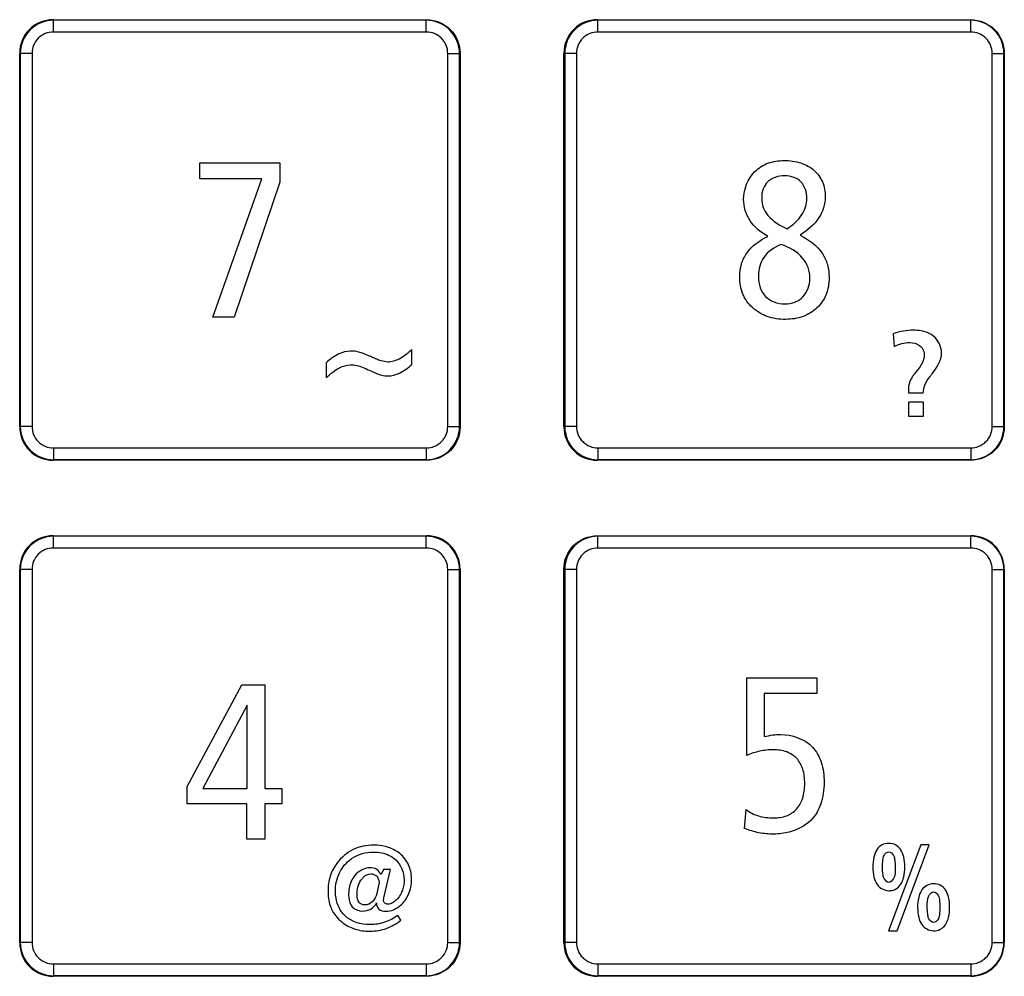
# Model space of a CAD drawing. Header units: millimetres. Extents: x 0 to 1189, y 0 to 841.
# Tile 47 of 64: x 346 to 380, y 524 to 558. Entities that reach past the tile are written whole.
import ezdxf

# ---------------------------------------------------------------- set-up
doc = ezdxf.new("R2010")
doc.units = ezdxf.units.MM
doc.header["$LTSCALE"] = 65.395
doc.layers.add('NC50E-NAMEPLDXF_CONTINUOUS_LINE', color=7, linetype='CONTINUOUS')

msp = doc.modelspace()

# ---------------------------------------------------------------- linework, layer by layer
at = {"layer": 'NC50E-NAMEPLDXF_CONTINUOUS_LINE', "color": 40, "linetype": 'Continuous'}
for p, q in [((347.209, 557.751), (360.239, 557.751)), ((366.199, 557.751), (379.229, 557.751)), ((346.039, 543.551), (346.039, 556.582)), ((361.409, 556.582), (361.409, 543.551)), ((365.029, 543.551), (365.029, 556.582)), ((380.399, 556.582), (380.399, 543.551)), ((352.33, 552.203), (352.33, 552.762)), ((352.33, 552.762), (355.113, 552.762)), ((355.113, 552.762), (355.113, 552.087)), ((354.486, 552.203), (352.33, 552.203)), ((352.778, 547.375), (354.486, 552.203)), ((355.113, 552.087), (353.523, 547.375)), ((353.523, 547.375), (352.778, 547.375)), ((376.523, 546.795), (376.558, 546.354)), ((359.727, 545.729), (359.727, 546.249)), ((356.728, 545.781), (356.728, 545.261)), ((358.293, 545.498), (358.461, 545.423)), ((377.052, 544.836), (377.052, 544.741)), ((377.052, 544.741), (377.566, 544.741)), ((377.06, 544.412), (377.06, 543.92)), ((377.578, 544.412), (377.06, 544.412)), ((377.578, 543.92), (377.578, 544.412)), ((377.06, 543.92), (377.578, 543.92)), ((360.239, 542.382), (347.209, 542.382)), ((379.229, 542.382), (366.199, 542.382)), ((347.208, 539.752), (360.238, 539.752)), ((366.198, 539.752), (379.228, 539.752)), ((346.038, 525.552), (346.038, 538.582)), ((361.408, 538.582), (361.408, 525.552)), ((365.028, 525.552), (365.028, 538.582)), ((380.398, 538.582), (380.398, 525.552)), ((371.409, 532.089), (371.409, 534.796)), ((371.409, 534.796), (373.853, 534.796)), ((373.853, 534.796), (373.853, 534.246)), ((351.879, 530.997), (353.794, 534.547)), ((353.794, 534.547), (354.595, 534.547)), ((354.595, 534.547), (354.595, 530.938)), ((372.023, 534.246), (372.023, 532.741)), ((373.853, 534.246), (372.023, 534.246)), ((353.974, 533.842), (352.426, 530.938)), ((353.974, 530.938), (353.974, 533.842)), ((351.879, 530.395), (351.879, 530.997)), ((352.426, 530.938), (353.974, 530.938)), ((354.595, 530.938), (355.183, 530.938)), ((355.183, 530.938), (355.183, 530.395)), ((353.967, 530.395), (351.879, 530.395)), ((353.967, 529.161), (353.967, 530.395)), ((354.595, 530.395), (354.595, 529.161)), ((355.183, 530.395), (354.595, 530.395)), ((371.337, 529.534), (371.386, 530.196)), ((354.595, 529.161), (353.967, 529.161)), ((377.485, 528.968), (376.357, 525.968)), ((376.656, 525.968), (377.78, 528.968)), ((377.78, 528.968), (377.485, 528.968)), ((358.735, 528.11), (358.651, 527.93)), ((358.981, 528.11), (358.735, 528.11)), ((358.747, 527.119), (358.981, 528.11)), ((358.582, 527.659), (358.497, 527.275)), ((358.735, 527.036), (358.743, 527.098)), ((358.743, 527.098), (358.747, 527.119)), ((358.49, 526.942), (358.49, 526.935)), ((359.337, 526.339), (359.23, 526.506)), ((376.357, 525.968), (376.656, 525.968)), ((360.238, 524.382), (347.208, 524.382)), ((379.228, 524.382), (366.198, 524.382))]:
    msp.add_line(p, q, dxfattribs=at)
at = {"layer": 'NC50E-NAMEPLDXF_CONTINUOUS_LINE', "color": 7, "linetype": 'Continuous'}
for p, q in [((347.218, 557.322), (347.218, 557.732)), ((360.227, 557.732), (347.218, 557.732)), ((360.227, 557.322), (360.227, 557.732)), ((366.218, 557.322), (366.218, 557.732)), ((379.227, 557.732), (366.218, 557.732)), ((379.227, 557.322), (379.227, 557.732)), ((360.227, 557.322), (347.218, 557.322)), ((379.227, 557.322), (366.218, 557.322)), ((346.059, 556.572), (346.059, 543.563)), ((346.469, 556.572), (346.059, 556.572)), ((346.469, 556.572), (346.469, 543.563)), ((360.977, 543.563), (360.977, 556.572)), ((360.977, 556.572), (361.387, 556.572)), ((361.387, 543.563), (361.387, 556.572)), ((365.059, 556.572), (365.059, 543.563)), ((365.469, 556.572), (365.059, 556.572)), ((365.469, 556.572), (365.469, 543.563)), ((379.977, 543.563), (379.977, 556.572)), ((379.977, 556.572), (380.387, 556.572)), ((380.387, 543.563), (380.387, 556.572)), ((346.469, 543.563), (346.059, 543.563)), ((360.977, 543.563), (361.387, 543.563)), ((365.469, 543.563), (365.059, 543.563)), ((379.977, 543.563), (380.387, 543.563)), ((347.218, 542.813), (347.218, 542.404)), ((347.218, 542.813), (360.227, 542.813)), ((360.227, 542.813), (360.227, 542.404)), ((366.218, 542.813), (366.218, 542.404)), ((366.218, 542.813), (379.227, 542.813)), ((379.227, 542.813), (379.227, 542.404)), ((347.218, 542.404), (360.227, 542.404)), ((366.218, 542.404), (379.227, 542.404)), ((347.218, 539.322), (347.218, 539.732)), ((360.227, 539.732), (347.218, 539.732)), ((360.227, 539.322), (360.227, 539.732)), ((366.218, 539.322), (366.218, 539.732)), ((379.227, 539.732), (366.218, 539.732)), ((379.227, 539.322), (379.227, 539.732)), ((360.227, 539.322), (347.218, 539.322)), ((379.227, 539.322), (366.218, 539.322)), ((346.059, 538.572), (346.059, 525.563)), ((346.469, 538.572), (346.059, 538.572)), ((346.469, 538.572), (346.469, 525.563)), ((360.977, 525.563), (360.977, 538.572)), ((360.977, 538.572), (361.387, 538.572)), ((361.387, 525.563), (361.387, 538.572)), ((365.059, 538.572), (365.059, 525.563)), ((365.469, 538.572), (365.059, 538.572)), ((365.469, 538.572), (365.469, 525.563)), ((379.977, 525.563), (379.977, 538.572)), ((379.977, 538.572), (380.387, 538.572)), ((380.387, 525.563), (380.387, 538.572)), ((346.469, 525.563), (346.059, 525.563)), ((360.977, 525.563), (361.387, 525.563)), ((365.469, 525.563), (365.059, 525.563)), ((379.977, 525.563), (380.387, 525.563)), ((347.218, 524.813), (347.218, 524.404)), ((347.218, 524.813), (360.227, 524.813)), ((360.227, 524.813), (360.227, 524.404)), ((366.218, 524.813), (366.218, 524.404)), ((366.218, 524.813), (379.227, 524.813)), ((379.227, 524.813), (379.227, 524.404)), ((347.218, 524.404), (360.227, 524.404)), ((366.218, 524.404), (379.227, 524.404))]:
    msp.add_line(p, q, dxfattribs=at)
at = {"layer": 'NC50E-NAMEPLDXF_CONTINUOUS_LINE', "color": 40, "linetype": 'Continuous'}
for centre, radius, start, end in [((347.207, 556.583), 1.169, 89.9321, 180.0679), ((366.198, 556.583), 1.169, 89.9353, 180.0561), ((347.208, 543.551), 1.169, 179.9616, 270.0384), ((366.198, 543.551), 1.169, 179.9616, 270.0471), ((347.207, 538.582), 1.169, 89.9616, 180.0384), ((360.239, 538.582), 1.169, 359.9763, 90.0237), ((379.228, 538.582), 1.17, 359.9911, 90.0089), ((347.207, 525.551), 1.169, 179.9599, 270.0384), ((366.197, 525.551), 1.169, 179.9628, 270.0355), ((379.229, 525.551), 1.169, 269.9616, 0.0401)]:
    msp.add_arc(centre, radius, start, end, dxfattribs=at)
at = {"layer": 'NC50E-NAMEPLDXF_CONTINUOUS_LINE', "color": 7, "linetype": 'Continuous'}
for centre, radius, start, end in [((347.218, 556.572), 1.16, 89.9981, 180.0018), ((360.227, 556.572), 1.16, 359.9981, 90.0018), ((366.218, 556.572), 1.16, 89.9981, 180.0018), ((379.227, 556.572), 1.16, 359.9981, 90.0018), ((347.218, 556.572), 0.75, 89.9976, 180.0024), ((360.227, 556.572), 0.75, 359.9976, 90.0024), ((366.218, 556.572), 0.75, 89.9976, 180.0024), ((379.227, 556.572), 0.75, 359.9976, 90.0024), ((347.218, 543.563), 1.16, 179.9981, 270.0018), ((347.218, 543.563), 0.75, 179.9976, 270.0024), ((360.227, 543.563), 1.16, 269.9981, 0.0018), ((360.227, 543.563), 0.75, 269.9976, 0.0024), ((366.218, 543.563), 1.16, 179.9981, 270.0018), ((366.218, 543.563), 0.75, 179.9976, 270.0024), ((379.227, 543.563), 1.16, 269.9981, 0.0018), ((379.227, 543.563), 0.75, 269.9976, 0.0024), ((347.218, 538.572), 1.16, 89.9981, 180.0018), ((360.227, 538.572), 1.16, 359.9981, 90.0018), ((366.218, 538.572), 1.16, 89.9981, 180.0018), ((379.227, 538.572), 1.16, 359.9981, 90.0018), ((347.218, 538.572), 0.75, 89.9976, 180.0024), ((360.227, 538.572), 0.75, 359.9976, 90.0024), ((366.218, 538.572), 0.75, 89.9976, 180.0024), ((379.227, 538.572), 0.75, 359.9976, 90.0024), ((347.218, 525.563), 1.16, 179.9981, 270.0018), ((347.218, 525.563), 0.75, 179.9976, 270.0024), ((360.227, 525.563), 1.16, 269.9981, 0.0018), ((360.227, 525.563), 0.75, 269.9976, 0.0024), ((366.218, 525.563), 1.16, 179.9981, 270.0018), ((366.218, 525.563), 0.75, 179.9976, 270.0024), ((379.227, 525.563), 1.16, 269.9981, 0.0018), ((379.227, 525.563), 0.75, 269.9976, 0.0024)]:
    msp.add_arc(centre, radius, start, end, dxfattribs=at)
at = {"layer": 'NC50E-NAMEPLDXF_CONTINUOUS_LINE', "color": 40, "linetype": 'Continuous'}
for points, knots in [([(360.239, 557.751), (360.537, 557.752), (361.159, 557.502), (361.408, 556.88), (361.409, 556.582)], [0, 0, 0, 0, 0.49955, 1, 1, 1, 1]), ([(379.229, 557.751), (379.527, 557.752), (380.149, 557.502), (380.398, 556.88), (380.399, 556.582)], [0, 0, 0, 0, 0.499608, 1, 1, 1, 1]), ([(372.151, 550.19), (371.905, 550.33), (371.57, 550.603), (371.338, 551.099), (371.253, 551.705), (371.518, 552.398), (372.148, 552.784), (372.719, 552.865), (373.209, 552.806), (373.484, 552.683), (373.568, 552.633)], [0, 0, 0, 0, 0.182254, 0.263819, 0.34727, 0.572818, 0.687179, 0.808503, 0.937705, 1, 1, 1, 1]), ([(373.568, 552.633), (373.636, 552.594), (373.836, 552.451), (374.093, 552.1), (374.172, 551.622), (374.112, 551.19), (373.869, 550.682), (373.524, 550.4), (373.271, 550.241)], [0, 0, 0, 0, 0.079478, 0.249884, 0.43083, 0.562429, 0.693106, 1, 1, 1, 1]), ([(372.818, 550.457), (373.017, 550.596), (373.371, 550.885), (373.572, 551.524), (373.411, 552.05), (373.055, 552.277), (372.732, 552.317), (372.44, 552.283), (372.274, 552.2), (372.22, 552.161)], [0, 0, 0, 0, 0.236888, 0.426679, 0.623887, 0.717979, 0.822495, 0.935425, 1, 1, 1, 1]), ([(372.22, 552.161), (372.193, 552.142), (372.09, 552.057), (371.957, 551.842), (371.916, 551.522), (371.967, 551.193), (372.227, 550.77), (372.571, 550.57), (372.818, 550.457)], [0, 0, 0, 0, 0.045437, 0.180157, 0.334561, 0.479635, 0.627573, 1, 1, 1, 1]), ([(371.875, 547.512), (371.778, 547.567), (371.53, 547.747), (371.227, 548.174), (371.14, 548.728), (371.202, 549.224), (371.465, 549.782), (371.866, 550.058), (372.151, 550.19)], [0, 0, 0, 0, 0.099483, 0.272517, 0.455427, 0.590473, 0.717826, 1, 1, 1, 1]), ([(373.271, 550.241), (373.566, 550.079), (373.988, 549.795), (374.252, 549.203), (374.305, 548.707), (374.225, 548.158), (373.886, 547.67), (373.374, 547.353), (372.752, 547.269), (372.235, 547.339), (371.953, 547.468), (371.875, 547.512)], [0, 0, 0, 0, 0.195219, 0.277551, 0.368262, 0.482699, 0.591332, 0.701962, 0.82194, 0.948656, 1, 1, 1, 1]), ([(372.607, 549.914), (372.378, 549.809), (372.049, 549.602), (371.842, 549.152), (371.802, 548.785), (371.85, 548.408), (372.045, 548.08), (372.364, 547.875), (372.734, 547.823), (372.997, 547.861), (373.118, 547.912), (373.129, 547.917)], [0, 0, 0, 0, 0.225791, 0.32518, 0.434663, 0.553976, 0.660548, 0.766079, 0.882648, 0.988986, 1, 1, 1, 1]), ([(373.129, 547.917), (373.219, 547.957), (373.496, 548.151), (373.652, 548.633), (373.573, 549.116), (373.285, 549.602), (372.886, 549.812), (372.607, 549.914)], [0, 0, 0, 0, 0.111739, 0.372872, 0.51952, 0.661991, 1, 1, 1, 1]), ([(377.749, 546.822), (377.588, 546.894), (377.28, 546.936), (376.872, 546.899), (376.639, 546.836), (376.523, 546.795)], [0, 0, 0, 0, 0.422234, 0.701985, 1, 1, 1, 1]), ([(377.877, 545.394), (378.044, 545.608), (378.347, 546.064), (378.062, 546.643), (377.817, 546.792), (377.749, 546.822)], [0, 0, 0, 0, 0.489481, 0.866475, 1, 1, 1, 1]), ([(376.558, 546.354), (376.642, 546.399), (376.819, 546.465), (377.122, 546.513), (377.347, 546.459), (377.444, 546.385)], [0, 0, 0, 0, 0.312267, 0.6061, 1, 1, 1, 1]), ([(377.444, 546.385), (377.452, 546.379), (377.506, 546.335), (377.586, 546.225), (377.622, 546.014), (377.537, 545.752), (377.387, 545.543), (377.255, 545.387), (377.157, 545.255), (377.111, 545.146), (377.087, 545.069)], [0, 0, 0, 0, 0.019703, 0.138574, 0.262349, 0.43132, 0.672255, 0.769796, 0.839007, 1, 1, 1, 1]), ([(358.16, 546.054), (358.15, 546.058), (358.107, 546.076), (358.011, 546.113), (357.833, 546.172), (357.54, 546.212), (357.122, 546.106), (356.866, 545.9), (356.728, 545.781)], [0, 0, 0, 0, 0.020075, 0.088972, 0.198925, 0.3796, 0.650013, 1, 1, 1, 1]), ([(359.727, 546.249), (359.591, 546.122), (359.389, 545.953), (359.088, 545.83), (358.872, 545.796), (358.676, 545.841), (358.493, 545.907), (358.357, 545.964), (358.245, 546.018), (358.188, 546.042), (358.16, 546.054)], [0, 0, 0, 0, 0.322042, 0.444623, 0.556427, 0.693792, 0.78528, 0.892142, 0.947991, 1, 1, 1, 1]), ([(356.728, 545.261), (356.873, 545.39), (357.122, 545.61), (357.525, 545.731), (357.731, 545.705), (357.803, 545.688)], [0, 0, 0, 0, 0.482438, 0.814738, 1, 1, 1, 1]), ([(358.461, 545.423), (358.531, 545.394), (358.666, 545.341), (358.953, 545.309), (359.338, 545.412), (359.598, 545.607), (359.727, 545.729)], [0, 0, 0, 0, 0.163789, 0.311312, 0.615413, 1, 1, 1, 1]), ([(377.566, 544.741), (377.574, 544.831), (377.615, 545.039), (377.756, 545.245), (377.854, 545.365), (377.877, 545.394)], [0, 0, 0, 0, 0.367258, 0.849618, 1, 1, 1, 1]), ([(361.409, 543.551), (361.409, 543.253), (361.16, 542.631), (360.538, 542.382), (360.239, 542.382)], [0, 0, 0, 0, 0.499691, 1, 1, 1, 1]), ([(380.399, 543.551), (380.399, 543.253), (380.15, 542.631), (379.527, 542.382), (379.229, 542.382)], [0, 0, 0, 0, 0.499633, 1, 1, 1, 1]), ([(365.028, 538.582), (365.028, 538.88), (365.277, 539.502), (365.899, 539.751), (366.198, 539.752)], [0, 0, 0, 0, 0.499563, 1, 1, 1, 1]), ([(372.023, 532.741), (372.123, 532.767), (372.31, 532.805), (372.897, 532.846), (373.651, 532.596), (374.057, 531.83), (374.125, 531.255), (374.093, 530.764), (373.984, 530.294), (373.656, 529.725), (373.178, 529.486), (372.892, 529.412)], [0, 0, 0, 0, 0.057414, 0.106021, 0.329936, 0.442621, 0.573002, 0.648312, 0.716669, 0.841608, 1, 1, 1, 1]), ([(373.031, 532.089), (372.964, 532.138), (372.746, 532.254), (372.339, 532.3), (371.861, 532.25), (371.555, 532.151), (371.409, 532.089)], [0, 0, 0, 0, 0.146339, 0.430473, 0.717439, 1, 1, 1, 1]), ([(371.386, 530.196), (371.514, 530.097), (371.828, 529.948), (372.323, 529.887), (372.801, 529.944), (373.177, 530.2), (373.401, 530.61), (373.452, 531.101), (373.404, 531.589), (373.225, 531.926), (373.075, 532.057), (373.031, 532.089)], [0, 0, 0, 0, 0.122757, 0.257233, 0.375801, 0.480347, 0.59026, 0.719964, 0.850438, 0.95845, 1, 1, 1, 1]), ([(372.892, 529.412), (372.717, 529.366), (372.352, 529.32), (371.835, 529.374), (371.498, 529.471), (371.337, 529.534)], [0, 0, 0, 0, 0.334371, 0.668777, 1, 1, 1, 1]), ([(358.8, 528.907), (358.669, 528.94), (358.287, 528.983), (357.654, 528.858), (357.126, 528.417), (356.843, 527.882), (356.793, 527.491), (356.799, 527.272), (356.801, 527.234)], [0, 0, 0, 0, 0.133273, 0.376386, 0.61526, 0.786654, 0.963032, 1, 1, 1, 1]), ([(359.712, 527.815), (359.706, 527.97), (359.639, 528.294), (359.333, 528.682), (359.011, 528.847), (358.832, 528.898), (358.8, 528.907)], [0, 0, 0, 0, 0.303084, 0.635038, 0.934487, 1, 1, 1, 1]), ([(376.765, 528.823), (376.722, 528.881), (376.607, 528.988), (376.369, 529.034), (376.122, 528.985), (375.928, 528.798), (375.831, 528.516), (375.803, 528.189), (375.829, 527.861), (375.907, 527.661), (375.958, 527.583)], [0, 0, 0, 0, 0.096604, 0.206786, 0.316706, 0.426818, 0.555021, 0.714805, 0.8722, 1, 1, 1, 1]), ([(376.853, 527.731), (376.868, 527.769), (376.914, 527.92), (376.933, 528.195), (376.91, 528.524), (376.83, 528.732), (376.77, 528.817), (376.765, 528.823)], [0, 0, 0, 0, 0.107743, 0.418084, 0.728445, 0.979029, 1, 1, 1, 1]), ([(357.079, 527.109), (357.064, 527.187), (357.033, 527.504), (357.148, 528.01), (357.437, 528.353), (357.601, 528.473)], [0, 0, 0, 0, 0.149956, 0.602258, 1, 1, 1, 1]), ([(357.601, 528.473), (357.615, 528.484), (357.734, 528.567), (357.991, 528.687), (358.339, 528.729), (358.574, 528.706), (358.666, 528.687)], [0, 0, 0, 0, 0.049565, 0.390248, 0.753816, 1, 1, 1, 1]), ([(358.666, 528.687), (358.852, 528.65), (359.271, 528.47), (359.496, 527.879), (359.417, 527.39), (359.268, 527.12), (359.136, 527), (359.085, 526.966)], [0, 0, 0, 0, 0.248527, 0.591336, 0.758765, 0.916588, 1, 1, 1, 1]), ([(376.149, 528.101), (376.147, 528.135), (376.144, 528.247), (376.156, 528.415), (376.186, 528.612), (376.37, 528.793), (376.55, 528.607), (376.584, 528.409), (376.588, 528.273), (376.591, 528.195)], [0, 0, 0, 0, 0.076818, 0.250294, 0.377866, 0.535882, 0.695632, 0.825363, 1, 1, 1, 1]), ([(358.258, 528.169), (358.056, 528.163), (357.708, 527.956), (357.564, 527.619), (357.535, 527.458)], [0, 0, 0, 0, 0.552284, 1, 1, 1, 1]), ([(358.651, 527.93), (358.615, 528), (358.511, 528.138), (358.342, 528.171), (358.258, 528.169)], [0, 0, 0, 0, 0.489916, 1, 1, 1, 1]), ([(376.591, 528.195), (376.597, 528.059), (376.614, 527.851), (376.369, 527.591), (376.186, 527.783), (376.161, 527.952), (376.151, 528.055), (376.149, 528.101)], [0, 0, 0, 0, 0.355486, 0.540759, 0.728858, 0.881088, 1, 1, 1, 1]), ([(358.34, 526.984), (358.274, 526.918), (358.107, 526.829), (357.832, 526.944), (357.791, 527.32), (357.847, 527.623), (357.998, 527.803), (358.027, 527.832)], [0, 0, 0, 0, 0.197327, 0.353316, 0.53993, 0.919771, 1, 1, 1, 1]), ([(358.027, 527.832), (358.102, 527.905), (358.26, 527.995), (358.521, 527.898), (358.572, 527.739), (358.582, 527.659)], [0, 0, 0, 0, 0.396062, 0.674096, 1, 1, 1, 1]), ([(358.49, 526.935), (358.49, 526.86), (358.547, 526.677), (358.83, 526.641), (359.091, 526.687), (359.391, 526.876), (359.648, 527.239), (359.716, 527.6), (359.713, 527.795), (359.712, 527.815)], [0, 0, 0, 0, 0.107613, 0.230574, 0.358618, 0.488946, 0.723663, 0.972542, 1, 1, 1, 1]), ([(357.535, 527.458), (357.521, 527.383), (357.505, 527.184), (357.535, 526.981), (357.59, 526.88)], [0, 0, 0, 0, 0.392083, 1, 1, 1, 1]), ([(375.958, 527.583), (376.05, 527.456), (376.234, 527.363), (376.414, 527.368), (376.432, 527.37)], [0, 0, 0, 0, 0.895823, 1, 1, 1, 1]), ([(376.432, 527.37), (376.494, 527.375), (376.632, 527.415), (376.773, 527.561), (376.834, 527.68), (376.853, 527.731)], [0, 0, 0, 0, 0.315013, 0.723176, 1, 1, 1, 1]), ([(378.344, 526.182), (378.398, 526.258), (378.473, 526.461), (378.499, 526.789), (378.472, 527.118), (378.37, 527.397), (378.175, 527.578), (377.857, 527.651), (377.61, 527.521), (377.523, 527.394)], [0, 0, 0, 0, 0.126344, 0.286426, 0.445004, 0.572594, 0.6814, 0.790998, 1, 1, 1, 1]), ([(359.23, 526.506), (359.093, 526.402), (358.78, 526.241), (358.131, 526.131), (357.357, 526.351), (357.121, 526.878), (357.079, 527.109)], [0, 0, 0, 0, 0.194558, 0.389818, 0.743722, 1, 1, 1, 1]), ([(377.523, 527.394), (377.469, 527.317), (377.39, 527.115), (377.364, 526.788), (377.393, 526.463), (377.516, 526.114), (377.851, 525.929), (378.173, 526), (378.298, 526.116), (378.344, 526.182)], [0, 0, 0, 0, 0.128486, 0.28728, 0.443571, 0.570462, 0.778153, 0.890827, 1, 1, 1, 1]), ([(378.105, 526.401), (378.103, 526.396), (378.069, 526.324), (377.928, 526.192), (377.745, 526.378), (377.721, 526.581), (377.704, 526.851), (377.716, 527.069), (377.765, 527.192)], [0, 0, 0, 0, 0.011419, 0.181918, 0.351879, 0.492088, 0.681862, 1, 1, 1, 1]), ([(377.765, 527.192), (377.793, 527.257), (377.934, 527.388), (378.117, 527.205), (378.14, 527.003), (378.154, 526.789), (378.14, 526.58), (378.127, 526.45), (378.105, 526.401)], [0, 0, 0, 0, 0.171806, 0.348178, 0.487862, 0.678102, 0.871546, 1, 1, 1, 1]), ([(356.839, 526.963), (356.857, 526.887), (356.943, 526.624), (357.237, 526.267), (357.729, 525.997), (358.279, 525.928), (358.85, 526.019), (359.188, 526.218), (359.337, 526.339)], [0, 0, 0, 0, 0.077025, 0.272368, 0.438194, 0.622053, 0.809325, 1, 1, 1, 1]), ([(357.642, 526.804), (357.731, 526.706), (357.976, 526.628), (358.308, 526.699), (358.44, 526.858), (358.49, 526.942)], [0, 0, 0, 0, 0.404949, 0.700087, 1, 1, 1, 1]), ([(359.085, 526.966), (359.075, 526.959), (359.014, 526.921), (358.909, 526.878), (358.765, 526.917), (358.735, 526.998), (358.735, 527.036)], [0, 0, 0, 0, 0.08355, 0.485604, 0.744697, 1, 1, 1, 1]), ([(361.408, 525.552), (361.408, 525.253), (361.159, 524.631), (360.537, 524.382), (360.238, 524.382)], [0, 0, 0, 0, 0.499688, 1, 1, 1, 1])]:
    msp.add_open_spline(points, degree=3, knots=knots, dxfattribs=at)
for points in [[(357.803, 545.688), (357.972, 545.649), (358.136, 545.57), (358.293, 545.498)], [(377.087, 545.069), (377.06, 544.995), (377.052, 544.915), (377.052, 544.836)], [(356.801, 527.234), (356.807, 527.143), (356.819, 527.052), (356.839, 526.963)], [(358.497, 527.275), (358.473, 527.167), (358.422, 527.058), (358.34, 526.984)], [(357.59, 526.88), (357.604, 526.853), (357.622, 526.827), (357.642, 526.804)]]:
    msp.add_open_spline(points, degree=3, dxfattribs=at)

doc.saveas('drawing.dxf')
